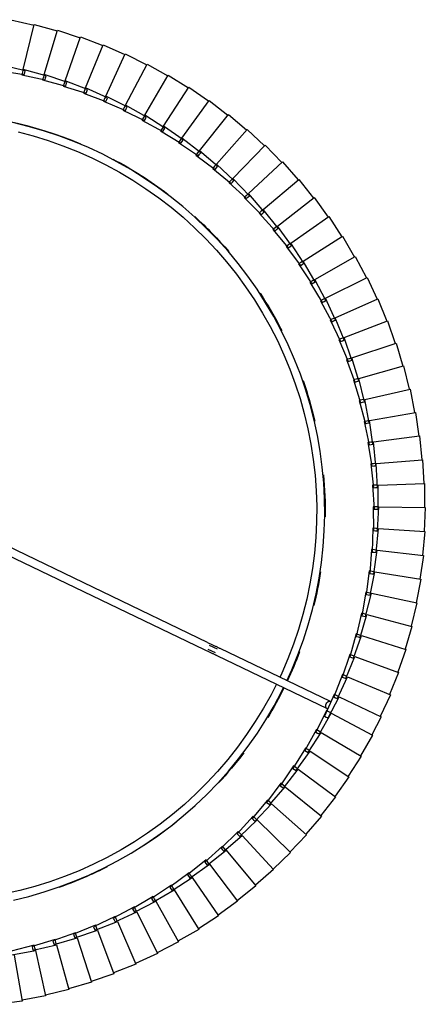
# Model space of a CAD drawing. Header units: millimetres. Extents: x 2868 to 11019, y -1415 to 7989.
# Tile 29 of 83: x 10143 to 10346, y 2083 to 2577. Entities that reach past the tile are written whole.
import ezdxf

# ---------------------------------------------------------------- set-up
doc = ezdxf.new("R2010")
doc.units = ezdxf.units.MM
doc.layers.add('E-LITE-EQPM', color=7, linetype='Continuous', lineweight=20)

# ---------------------------------------------------------------- blocks, each defined once
blk = doc.blocks.new('64314-7L   _Suspended_tensor - 64314-44-7L SAMBA Black_ribbon beige pendant lamp ø450-7L-575794-Planta_PDF Copy 1')
at = {"layer": 'E-LITE-EQPM', "color": 253, "lineweight": 25, "true_color": 0xaaaaaa}
for p, q in [((395.04, -475.12), (383.15, -473.48)), ((391.1, -498.11), (395.04, -475.12)), ((406.79, -477.71), (394.98, -475.51)), ((401.74, -500.5), (406.79, -477.71)), ((418.39, -480.87), (406.71, -478.11)), ((412.26, -503.39), (418.39, -480.87)), ((429.83, -484.58), (418.29, -481.26)), ((422.63, -506.78), (429.83, -484.58)), ((441.08, -488.84), (429.71, -484.97)), ((432.82, -510.66), (441.08, -488.84)), ((452.11, -493.63), (440.95, -489.22)), ((442.81, -515.03), (452.11, -493.63)), ((462.9, -498.95), (451.96, -494)), ((389.94, -498.29), (401.74, -500.5)), ((452.59, -519.88), (462.9, -498.95)), ((401.14, -503.22), (389.51, -500.24)), ((400.05, -502.54), (400.32, -501.58)), ((411.53, -506.08), (400.05, -502.54)), ((400.32, -501.58), (400.58, -500.62)), ((400.58, -500.62), (412.26, -503.39)), ((401.44, -501.86), (401.14, -503.22)), ((401.66, -500.88), (401.44, -501.86)), ((410.78, -504.4), (411.09, -503.45)), ((411.09, -503.45), (422.63, -506.78)), ((412.16, -503.76), (411.9, -504.73)), ((473.42, -504.77), (462.73, -499.31)), ((410.48, -505.35), (410.78, -504.4)), ((421.77, -509.43), (410.48, -505.35)), ((411.9, -504.73), (411.53, -506.08)), ((420.75, -508.65), (421.1, -507.72)), ((431.83, -513.28), (420.75, -508.65)), ((421.1, -507.72), (421.46, -506.79)), ((421.46, -506.79), (432.82, -510.66)), ((422.2, -508.11), (421.77, -509.43)), ((422.51, -507.15), (422.2, -508.11)), ((462.11, -525.19), (473.42, -504.77)), ((483.65, -511.1), (473.23, -505.13)), ((430.85, -512.45), (431.25, -511.53)), ((441.7, -517.59), (430.85, -512.45)), ((431.25, -511.53), (431.65, -510.62)), ((431.65, -510.62), (442.81, -515.03)), ((432.33, -511.97), (431.83, -513.28)), ((432.68, -511.03), (432.33, -511.97)), ((471.38, -530.94), (483.65, -511.1)), ((493.56, -517.91), (483.45, -511.44)), ((440.76, -516.72), (441.2, -515.83)), ((451.35, -522.38), (440.76, -516.72)), ((441.2, -515.83), (441.65, -514.93)), ((441.65, -514.93), (452.59, -519.88)), ((442.26, -516.31), (441.7, -517.59)), ((442.66, -515.39), (442.26, -516.31)), ((480.35, -537.14), (493.56, -517.91)), ((503.14, -525.19), (493.34, -518.24)), ((450.46, -521.47), (450.94, -520.59)), ((460.76, -527.63), (450.46, -521.47)), ((450.94, -520.59), (451.42, -519.72)), ((451.97, -521.13), (451.35, -522.38)), ((451.42, -519.72), (462.11, -525.19)), ((452.41, -520.23), (451.97, -521.13)), ((459.91, -526.67), (460.44, -525.82)), ((469.91, -533.32), (459.91, -526.67)), ((460.44, -525.82), (460.96, -524.97)), ((461.44, -526.41), (460.76, -527.63)), ((460.96, -524.97), (471.38, -530.94)), ((461.93, -525.53), (461.44, -526.41)), ((489.02, -543.76), (503.14, -525.19)), ((512.35, -532.92), (502.9, -525.51)), ((469.11, -532.32), (469.67, -531.5)), ((478.77, -539.44), (469.11, -532.32)), ((469.67, -531.5), (470.24, -530.68)), ((470.64, -532.13), (469.91, -533.32)), ((470.24, -530.68), (480.35, -537.14)), ((471.17, -531.28), (470.64, -532.13)), ((497.36, -550.79), (512.35, -532.92)), ((521.19, -541.08), (512.1, -533.23)), ((478.02, -538.41), (478.62, -537.61)), ((487.33, -545.99), (478.02, -538.41)), ((478.62, -537.61), (479.22, -536.82)), ((479.56, -538.29), (478.77, -539.44)), ((479.22, -536.82), (489.02, -543.76)), ((480.13, -537.46), (479.56, -538.29)), ((487.27, -544.15), (487.91, -543.39)), ((487.91, -543.39), (497.36, -550.79)), ((505.35, -558.21), (521.19, -541.08)), ((529.62, -549.66), (520.92, -541.38)), ((486.63, -544.92), (487.27, -544.15)), ((495.56, -552.93), (486.63, -544.92)), ((488.17, -544.88), (487.33, -545.99)), ((488.78, -544.07), (488.17, -544.88)), ((494.91, -551.83), (495.59, -551.1)), ((503.46, -560.27), (494.91, -551.83)), ((496.46, -551.86), (495.56, -552.93)), ((495.59, -551.1), (496.27, -550.36)), ((496.27, -550.36), (505.35, -558.21)), ((497.11, -551.09), (496.46, -551.86)), ((512.98, -566.01), (529.62, -549.66)), ((537.63, -558.63), (529.34, -549.94)), ((502.86, -559.13), (503.57, -558.43)), ((503.57, -558.43), (504.28, -557.73)), ((504.28, -557.73), (512.98, -566.01)), ((505.09, -558.5), (504.4, -559.24)), ((510.99, -567.97), (502.86, -559.13)), ((504.4, -559.24), (503.46, -560.27)), ((520.22, -574.17), (537.63, -558.63)), ((545.2, -567.97), (537.34, -558.9)), ((510.45, -566.81), (511.19, -566.14)), ((518.14, -576.03), (510.45, -566.81)), ((511.98, -566.99), (510.99, -567.97)), ((511.19, -566.14), (511.93, -565.48)), ((511.93, -565.48), (520.22, -574.17)), ((512.7, -566.28), (511.98, -566.99)), ((527.07, -582.66), (545.2, -567.97)), ((552.31, -577.67), (544.89, -568.23)), ((517.65, -574.84), (518.43, -574.21)), ((524.9, -584.42), (517.65, -574.84)), ((519.18, -575.1), (518.14, -576.03)), ((518.43, -574.21), (519.2, -573.58)), ((519.93, -574.42), (519.18, -575.1)), ((519.2, -573.58), (527.07, -582.66)), ((533.5, -591.47), (552.31, -577.67)), ((558.95, -587.7), (552, -577.91)), ((524.47, -583.21), (525.27, -582.62)), ((531.24, -593.12), (524.47, -583.21)), ((525.27, -582.62), (526.08, -582.03)), ((526.77, -582.9), (525.98, -583.54)), ((526.08, -582.03), (533.5, -591.47)), ((525.98, -583.54), (524.9, -584.42)), ((539.49, -600.58), (558.95, -587.7)), ((565.1, -598.04), (558.62, -587.93)), ((530.87, -591.89), (531.71, -591.34)), ((537.16, -602.12), (530.87, -591.89)), ((532.37, -592.3), (531.24, -593.12)), ((531.71, -591.34), (532.54, -590.79)), ((533.18, -591.7), (532.37, -592.3)), ((532.54, -590.79), (539.49, -600.58)), ((545.05, -609.97), (565.1, -598.04)), ((536.86, -600.88), (537.71, -600.37)), ((542.65, -611.39), (536.86, -600.88)), ((538.33, -601.35), (537.16, -602.12)), ((537.71, -600.37), (538.57, -599.86)), ((539.17, -600.79), (538.33, -601.35)), ((538.57, -599.86), (545.05, -609.97)), ((570.75, -608.66), (564.76, -598.25)), ((542.4, -610.14), (543.28, -609.67)), ((547.68, -620.92), (542.4, -610.14)), ((543.85, -610.68), (542.65, -611.39)), ((543.28, -609.67), (544.16, -609.2)), ((544.71, -610.17), (543.85, -610.68)), ((544.16, -609.2), (550.15, -619.61)), ((550.15, -619.61), (570.75, -608.66)), ((575.08, -617.75), (570.42, -608.83)), ((546.69, -618.09), (547.59, -617.65)), ((547.59, -617.65), (548.49, -617.22)), ((548.49, -617.22), (554.05, -627.86)), ((554.05, -627.86), (575.08, -617.75)), ((492.67, -648.52), (548, -621.9)), ((551.54, -629.07), (546.69, -618.09)), ((548.91, -620.26), (547.68, -620.92)), ((549.83, -619.78), (548.91, -620.26)), ((579.77, -628.82), (574.72, -617.93)), ((549.73, -625.5), (494.4, -652.12)), ((551.4, -627.8), (552.32, -627.41)), ((552.32, -627.41), (553.23, -627.02)), ((553.23, -627.02), (558.28, -637.92)), ((555.71, -639.01), (551.4, -627.8)), ((552.79, -628.47), (551.54, -629.07)), ((553.7, -628.03), (552.79, -628.47)), ((558.28, -637.92), (579.77, -628.82)), ((583.92, -640.11), (579.4, -628.98)), ((555.63, -637.73), (556.57, -637.38)), ((556.57, -637.38), (557.5, -637.04)), ((557.5, -637.04), (562.02, -648.16)), ((559.4, -649.13), (555.63, -637.73)), ((556.99, -638.46), (555.71, -639.01)), ((557.92, -638.07), (556.99, -638.46)), ((562.02, -648.16), (583.92, -640.11)), ((587.52, -651.58), (583.55, -640.25)), ((560.33, -647.55), (561.29, -647.25)), ((561.29, -647.25), (565.26, -658.58)), ((377.27, -704.04), (486.3, -651.58)), ((488.12, -651.82), (491.84, -650.03)), ((492.98, -651.7), (488.99, -653.62)), ((559.38, -647.85), (560.33, -647.55)), ((562.6, -659.41), (559.38, -647.85)), ((560.71, -648.64), (559.4, -649.13)), ((561.66, -648.3), (560.71, -648.64)), ((565.26, -658.58), (587.52, -651.58)), ((590.58, -663.22), (587.15, -651.71)), ((488.03, -655.19), (378.7, -707.8)), ((563.93, -658.99), (562.6, -659.41)), ((562.65, -658.13), (563.61, -657.88)), ((565.3, -669.84), (562.65, -658.13)), ((563.61, -657.88), (564.58, -657.63)), ((564.89, -658.69), (563.93, -658.99)), ((564.58, -657.63), (568, -669.13)), ((568, -669.13), (590.58, -663.22)), ((593.06, -674.98), (590.19, -663.33)), ((566.65, -669.49), (565.3, -669.84)), ((565.41, -668.57), (566.39, -668.36)), ((567.5, -680.39), (565.41, -668.57)), ((566.39, -668.36), (567.36, -668.15)), ((567.63, -669.23), (566.65, -669.49)), ((567.36, -668.15), (570.23, -679.81)), ((570.23, -679.81), (593.06, -674.98)), ((594.98, -686.86), (592.67, -675.07)), ((568.87, -680.1), (567.5, -680.39)), ((567.67, -679.12), (568.66, -678.96)), ((569.19, -691.03), (567.67, -679.12)), ((568.66, -678.96), (569.64, -678.8)), ((569.85, -679.89), (568.87, -680.1)), ((569.64, -678.8), (571.95, -690.58)), ((571.95, -690.58), (594.98, -686.86)), ((596.33, -698.81), (594.59, -686.93)), ((570.57, -690.8), (569.19, -691.03)), ((569.42, -689.77), (570.41, -689.66)), ((570.37, -701.74), (569.42, -689.77)), ((570.41, -689.66), (571.4, -689.54)), ((571.57, -690.64), (570.57, -690.8)), ((571.4, -689.54), (573.15, -701.42)), ((571.76, -701.58), (570.37, -701.74)), ((570.66, -700.49), (571.66, -700.42)), ((571.03, -712.49), (570.66, -700.49)), ((571.66, -700.42), (572.65, -700.36)), ((572.76, -701.47), (571.76, -701.58)), ((572.65, -700.36), (573.82, -712.31)), ((573.15, -701.42), (596.33, -698.81)), ((597.11, -710.81), (595.94, -698.86)), ((571.18, -723.26), (571.38, -711.26)), ((571.38, -711.26), (572.38, -711.24)), ((572.38, -711.24), (573.38, -711.22)), ((573.38, -711.22), (573.97, -723.22)), ((573.82, -712.31), (597.11, -710.81)), ((597.3, -722.84), (596.71, -710.84)), ((572.43, -712.4), (571.03, -712.49)), ((573.43, -712.33), (572.43, -712.4)), ((570.81, -734.03), (571.59, -722.05)), ((572.57, -723.24), (571.18, -723.26)), ((571.59, -722.05), (572.58, -722.08)), ((573.58, -723.22), (572.57, -723.24)), ((572.58, -722.08), (573.58, -722.11)), ((573.58, -722.11), (573.6, -734.12)), ((573.97, -723.22), (597.3, -722.84)), ((596.92, -734.86), (596.9, -722.85)), ((569.92, -744.76), (571.27, -732.83)), ((572.2, -734.07), (570.81, -734.03)), ((571.27, -732.83), (572.27, -732.91)), ((573.21, -734.1), (572.2, -734.07)), ((572.27, -732.91), (573.26, -732.99)), ((573.26, -732.99), (572.7, -744.99)), ((573.6, -734.12), (596.92, -734.86)), ((595.96, -746.85), (596.52, -734.85)), ((568.52, -755.45), (570.44, -743.59)), ((571.31, -744.88), (569.92, -744.76)), ((570.44, -743.59), (571.43, -743.72)), ((572.42, -743.85), (571.29, -755.8)), ((572.32, -744.96), (571.31, -744.88)), ((571.43, -743.72), (572.42, -743.85)), ((572.7, -744.99), (595.96, -746.85)), ((594.43, -758.78), (595.56, -746.82)), ((566.6, -766.05), (569.09, -754.3)), ((569.9, -755.62), (568.52, -755.45)), ((569.09, -754.3), (570.08, -754.48)), ((571.06, -754.65), (569.35, -766.54)), ((570.9, -755.75), (569.9, -755.62)), ((570.08, -754.48), (571.06, -754.65)), ((571.29, -755.8), (594.43, -758.78)), ((592.33, -770.62), (594.03, -758.73)), ((564.18, -776.54), (567.23, -764.93)), ((567.98, -766.29), (566.6, -766.05)), ((569.18, -765.38), (566.91, -777.16)), ((567.23, -764.93), (568.21, -765.15)), ((568.21, -765.15), (569.18, -765.38)), ((568.97, -766.47), (567.98, -766.29)), ((569.35, -766.54), (592.33, -770.62)), ((589.66, -782.34), (591.93, -770.56)), ((561.26, -786.91), (564.87, -775.46)), ((564.87, -775.46), (565.83, -775.73)), ((565.83, -775.73), (566.79, -776)), ((566.79, -776), (563.95, -787.66)), ((565.54, -776.85), (564.18, -776.54)), ((566.53, -777.08), (565.54, -776.85)), ((566.91, -777.16), (589.66, -782.34)), ((557.84, -797.13), (562, -785.87)), ((562, -785.87), (562.94, -786.18)), ((586.43, -793.93), (589.27, -782.26)), ((563.89, -786.49), (560.5, -798.01)), ((562.61, -787.29), (561.26, -786.91)), ((563.58, -787.56), (562.61, -787.29)), ((562.94, -786.18), (563.89, -786.49)), ((563.95, -787.66), (586.43, -793.93)), ((582.65, -805.35), (586.04, -793.83)), ((553.94, -807.17), (558.63, -796.12)), ((560.49, -796.84), (556.55, -808.18)), ((559.17, -797.57), (557.84, -797.13)), ((558.63, -796.12), (559.56, -796.48)), ((560.13, -797.89), (559.17, -797.57)), ((559.56, -796.48), (560.49, -796.84)), ((560.5, -798.01), (582.65, -805.35)), ((578.32, -816.57), (582.26, -805.23)), ((549.56, -817.01), (554.78, -806.2)), ((556.6, -807.01), (552.12, -818.14)), ((555.24, -807.67), (553.94, -807.17)), ((554.78, -806.2), (555.69, -806.6)), ((556.19, -808.04), (555.24, -807.67)), ((555.69, -806.6), (556.6, -807.01)), ((556.55, -808.18), (578.32, -816.57)), ((544.71, -826.64), (550.44, -816.08)), ((552.23, -816.98), (547.21, -827.89)), ((550.84, -817.58), (549.56, -817.01)), ((550.44, -816.08), (551.33, -816.53)), ((551.76, -817.99), (550.84, -817.58)), ((551.33, -816.53), (552.23, -816.98)), ((552.12, -818.14), (573.46, -827.57)), ((573.46, -827.57), (577.94, -816.43)), ((539.41, -836.01), (545.64, -825.75)), ((547.38, -826.72), (541.85, -837.38)), ((545.96, -827.26), (544.71, -826.64)), ((545.64, -825.75), (546.51, -826.24)), ((546.86, -827.71), (545.96, -827.26)), ((546.51, -826.24), (547.38, -826.72)), ((547.21, -827.89), (568.08, -838.33)), ((568.08, -838.33), (573.09, -827.42)), ((533.66, -845.12), (540.38, -835.17)), ((540.38, -835.17), (541.22, -835.7)), ((542.07, -836.23), (536.03, -846.61)), ((540.63, -836.7), (539.41, -836.01)), ((541.51, -837.19), (540.63, -836.7)), ((541.22, -835.7), (542.07, -836.23)), ((541.85, -837.38), (562.19, -848.81)), ((562.19, -848.81), (567.72, -838.16)), ((527.48, -853.95), (534.67, -844.33)), ((534.85, -845.87), (533.66, -845.12)), ((534.67, -844.33), (535.49, -844.9)), ((535.49, -844.9), (536.31, -845.47)), ((536.31, -845.47), (529.78, -855.55)), ((535.7, -846.4), (534.85, -845.87)), ((536.03, -846.61), (555.8, -859)), ((555.8, -859), (561.84, -848.62)), ((520.89, -862.47), (528.53, -853.2)), ((530.11, -854.42), (523.1, -864.17)), ((528.63, -854.75), (527.48, -853.95)), ((528.53, -853.2), (529.32, -853.81)), ((529.46, -855.32), (528.63, -854.75)), ((529.32, -853.81), (530.11, -854.42)), ((529.78, -855.55), (548.93, -868.88)), ((548.93, -868.88), (555.46, -858.8)), ((513.89, -870.66), (521.97, -861.77)), ((523.49, -863.06), (516.02, -872.47)), ((522, -863.32), (520.89, -862.47)), ((521.97, -861.77), (522.73, -862.42)), ((522.8, -863.94), (522, -863.32)), ((522.73, -862.42), (523.49, -863.06)), ((523.1, -864.17), (541.59, -878.41)), ((541.59, -878.41), (548.6, -868.65)), ((506.51, -878.51), (515, -870.02)), ((516.46, -871.38), (508.55, -880.42)), ((514.96, -871.56), (513.89, -870.66)), ((515.73, -872.22), (514.96, -871.56)), ((515, -870.02), (515.73, -870.7)), ((515.73, -870.7), (516.46, -871.38)), ((516.02, -872.47), (533.81, -887.57)), ((498.76, -885.99), (507.65, -877.92)), ((509.04, -879.35), (500.71, -887.99)), ((507.53, -879.46), (506.51, -878.51)), ((508.27, -880.15), (507.53, -879.46)), ((507.65, -877.92), (508.34, -878.63)), ((508.34, -878.63), (509.04, -879.35)), ((533.81, -887.57), (541.27, -878.17)), ((508.55, -880.42), (525.59, -896.36)), ((490.66, -893.09), (499.93, -885.46)), ((501.25, -886.95), (492.51, -895.19)), ((499.73, -886.99), (498.76, -885.99)), ((500.44, -887.72), (499.73, -886.99)), ((499.93, -885.46), (500.59, -886.2)), ((500.59, -886.2), (501.25, -886.95)), ((500.71, -887.99), (516.96, -904.74)), ((525.59, -896.36), (533.5, -887.32)), ((482.23, -899.8), (491.85, -892.62)), ((493.1, -894.17), (483.98, -901.98)), ((491.59, -894.14), (490.66, -893.09)), ((492.25, -894.9), (491.59, -894.14)), ((491.85, -892.62), (492.47, -893.39)), ((492.47, -893.39), (493.1, -894.17)), ((473.49, -906.09), (483.44, -899.38)), ((483.44, -899.38), (484.03, -900.19)), ((492.51, -895.19), (507.94, -912.69)), ((516.96, -904.74), (525.29, -896.09)), ((484.61, -900.99), (475.12, -908.35)), ((483.1, -900.89), (482.23, -899.8)), ((483.73, -901.68), (483.1, -900.89)), ((483.98, -901.98), (498.55, -920.2)), ((484.03, -900.19), (484.61, -900.99)), ((507.94, -912.69), (516.68, -904.45)), ((464.45, -911.96), (474.72, -905.73)), ((475.81, -907.4), (465.98, -914.3)), ((474.31, -907.22), (473.49, -906.09)), ((474.9, -908.04), (474.31, -907.22)), ((474.72, -905.73), (475.26, -906.57)), ((475.12, -908.35), (488.81, -927.26)), ((475.26, -906.57), (475.81, -907.4)), ((455.14, -917.38), (465.7, -911.66)), ((466.71, -913.38), (456.56, -919.79)), ((465.21, -913.13), (464.45, -911.96)), ((465.77, -913.97), (465.21, -913.13)), ((465.7, -911.66), (466.2, -912.52)), ((465.98, -914.3), (478.74, -933.83)), ((466.2, -912.52), (466.71, -913.38)), ((498.55, -920.2), (507.67, -912.4)), ((445.59, -922.36), (456.4, -917.14)), ((457.33, -918.91), (446.88, -924.83)), ((455.85, -918.59), (455.14, -917.38)), ((456.36, -919.46), (455.85, -918.59)), ((456.4, -917.14), (456.87, -918.03)), ((456.87, -918.03), (457.33, -918.91)), ((435.8, -926.86), (446.86, -922.18)), ((447.7, -923.99), (436.98, -929.4)), ((446.24, -923.59), (445.59, -922.36)), ((446.7, -924.49), (446.24, -923.59)), ((446.86, -922.18), (447.28, -923.08)), ((447.28, -923.08), (447.7, -923.99)), ((456.56, -919.79), (468.36, -939.92)), ((488.81, -927.26), (498.29, -919.9)), ((425.81, -930.9), (437.08, -926.74)), ((437.83, -928.59), (426.87, -933.49)), ((436.39, -928.13), (435.8, -926.86)), ((436.82, -929.05), (436.39, -928.13)), ((437.08, -926.74), (437.45, -927.67)), ((437.45, -927.67), (437.83, -928.59)), ((446.88, -924.83), (457.71, -945.5)), ((478.74, -933.83), (488.57, -926.94)), ((415.64, -934.45), (427.09, -930.84)), ((427.76, -932.72), (416.57, -937.08)), ((426.34, -932.19), (425.81, -930.9)), ((426.72, -933.13), (426.34, -932.19)), ((426.87, -933.49), (435.66, -955.1)), ((427.09, -930.84), (427.42, -931.78)), ((427.42, -931.78), (427.76, -932.72)), ((436.98, -929.4), (446.8, -950.56)), ((468.36, -939.92), (478.51, -933.5)), ((394.85, -940.06), (406.59, -937.57)), ((405.31, -937.5), (416.92, -934.45)), ((405.71, -938.84), (405.31, -937.5)), ((406, -939.81), (405.71, -938.84)), ((417.49, -936.36), (406.11, -940.18)), ((406.59, -937.57), (406.83, -938.54)), ((406.83, -938.54), (407.07, -939.51)), ((416.11, -935.76), (415.64, -934.45)), ((416.44, -936.72), (416.11, -935.76)), ((416.57, -937.08), (424.32, -959.09)), ((416.92, -934.45), (417.21, -935.41)), ((417.21, -935.41), (417.49, -936.36)), ((384.27, -942.11), (396.12, -940.19)), ((396.51, -942.14), (384.81, -944.85)), ((395.18, -941.42), (394.85, -940.06)), ((395.42, -942.4), (395.18, -941.42)), ((407.07, -939.51), (395.52, -942.77)), ((395.52, -942.77), (401.12, -965.42)), ((396.12, -940.19), (396.31, -941.17)), ((396.31, -941.17), (396.51, -942.14)), ((406.11, -940.18), (412.79, -962.54)), ((457.71, -945.5), (468.16, -939.58)), ((446.8, -950.56), (457.52, -945.15)), ((435.66, -955.1), (446.63, -950.21)), ((412.79, -962.54), (424.18, -958.72)), ((424.32, -959.09), (435.5, -954.73)), ((401.12, -965.42), (412.67, -962.16)), ((389.32, -967.75), (401.01, -965.04))]:
    blk.add_line(p, q, dxfattribs=at)
at = {"layer": 'E-LITE-EQPM', "color": 253, "lineweight": 25, "true_color": 0xaaaaaa, "flags": 128}
for points in [[(390.65, -525.75), (398.42, -527.66), (406.11, -529.88), (413.7, -532.4), (421.18, -535.22), (428.55, -538.34), (435.78, -541.76), (442.87, -545.45), (449.81, -549.43), (456.59, -553.69), (463.19, -558.21), (469.6, -562.99), (475.81, -568.03), (481.82, -573.31), (487.62, -578.82), (493.19, -584.56), (498.52, -590.52), (503.61, -596.69), (508.46, -603.06), (513.04, -609.62), (517.36, -616.35), (521.4, -623.25), (525.16, -630.31), (526.22, -632.45)], [(522.6, -634.19), (519.93, -628.92), (516.12, -622.07), (512.03, -615.39), (507.68, -608.86), (503.07, -602.52), (498.21, -596.37), (493.11, -590.42), (487.78, -584.67), (482.22, -579.15), (476.44, -573.85), (470.46, -568.78), (464.27, -563.96), (457.91, -559.39), (451.36, -555.08), (444.64, -551.04), (437.77, -547.26), (430.76, -543.76), (423.61, -540.55), (416.33, -537.63), (408.95, -534.99), (401.47, -532.66), (393.89, -530.63), (386.25, -528.9)], [(527.85, -635.87), (530.4, -641.46), (533.43, -648.86), (536.16, -656.38), (538.59, -664), (540.71, -671.71), (542.52, -679.51), (544.02, -687.36), (545.21, -695.28), (546.07, -703.23), (546.62, -711.21), (546.85, -719.2), (546.75, -727.2), (546.34, -735.19), (545.61, -743.16), (544.56, -751.09), (543.2, -758.97), (541.52, -766.79), (539.53, -774.54), (537.23, -782.2), (534.62, -789.76), (531.72, -797.22), (528.52, -804.55), (525.03, -811.74), (521.25, -818.8), (517.2, -825.69), (512.87, -832.42), (508.28, -838.97), (503.43, -845.33), (498.33, -851.49), (492.98, -857.44), (487.41, -863.18), (481.6, -868.69), (475.58, -873.96), (469.36, -878.98), (462.94, -883.75), (456.34, -888.26), (449.56, -892.51), (442.61, -896.48), (435.51, -900.17), (428.27, -903.57), (420.9, -906.68), (413.41, -909.49), (405.82, -912), (398.13, -914.21), (390.36, -916.1)], [(393, -911.38), (400.58, -909.38), (408.08, -907.08), (415.47, -904.49), (422.76, -901.6), (429.93, -898.42), (436.96, -894.95), (443.85, -891.21), (450.58, -887.2), (457.15, -882.91), (463.54, -878.37), (469.74, -873.58), (475.75, -868.55), (481.55, -863.27), (487.14, -857.77), (492.5, -852.05), (497.63, -846.13), (502.51, -840), (507.15, -833.68), (511.53, -827.18), (515.65, -820.51), (519.5, -813.68), (523.07, -806.7), (526.36, -799.58), (529.37, -792.34), (532.08, -784.99), (534.49, -777.53), (536.61, -769.98), (538.42, -762.35), (539.92, -754.66), (541.12, -746.91), (542, -739.12), (542.58, -731.3), (542.84, -723.47), (542.78, -715.63), (542.42, -707.8), (541.74, -699.99), (540.74, -692.21), (539.44, -684.48), (537.83, -676.81), (535.92, -669.21), (533.7, -661.69), (531.18, -654.27), (528.37, -646.95), (525.27, -639.75), (524.25, -637.59)], [(492.67, -648.52), (492.41, -648.64), (492.14, -648.77), (491.86, -648.91), (491.57, -649.05), (491.28, -649.19), (490.97, -649.34), (490.66, -649.49), (490.34, -649.64), (490.02, -649.8), (489.69, -649.95), (489.35, -650.12), (489.01, -650.28), (488.66, -650.45), (488.31, -650.62), (487.96, -650.79), (487.6, -650.96), (487.25, -651.13), (486.89, -651.3), (486.53, -651.47), (486.3, -651.58)], [(488.03, -655.19), (488.39, -655.02), (488.75, -654.84), (489.11, -654.67), (489.47, -654.5), (489.82, -654.33), (490.17, -654.16), (490.52, -653.99), (490.87, -653.83), (491.21, -653.66), (491.54, -653.5), (491.87, -653.34), (492.19, -653.19), (492.51, -653.03), (492.82, -652.89), (493.12, -652.74), (493.41, -652.6), (493.7, -652.46), (493.97, -652.33), (494.24, -652.2), (494.4, -652.12)]]:
    blk.add_lwpolyline(points, dxfattribs=at)
at = {"layer": 'E-LITE-EQPM', "color": 253, "lineweight": 25, "true_color": 0xaaaaaa}
for start, end in [(65.6032, 70.5957), (63.032, 65.5022), (51.2077, 56.8232), (37.2395, 42.9112), (26.2528, 31.1327), (20.6264, 25.1585), (8.6871, 13.648), (354.7301, 0.7666), (340.8301, 346.8917), (326.8248, 333.0237), (312.3308, 319.3066), (297.926, 307.2576), (271.0036, 292.7861)]:
    blk.add_arc((346.86, -720.89), 200.2, start, end, dxfattribs=at)
for start_param, end_param in [(0, 3.141593), (6.021386, 6.283185), (3.141593, 3.403392)]:
    blk.add_ellipse((548.86, -623.7), major_axis=(-0.87, 1.8), ratio=0.707107, start_param=start_param, end_param=end_param, dxfattribs=at)

msp = doc.modelspace()

# ---------------------------------------------------------------- block references
at = {"layer": 'E-LITE-EQPM', "color": 253, "lineweight": 25, "true_color": 0xaaaaaa, "extrusion": (0, 0, -1), "rotation": 179.9999950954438}
msp.add_blockref('64314-7L   _Suspended_tensor - 64314-44-7L SAMBA Black_ribbon beige pendant lamp ø450-7L-575794-Planta_PDF Copy 1', (-9748.88, 1609.41), dxfattribs=at)

doc.saveas('drawing.dxf')
